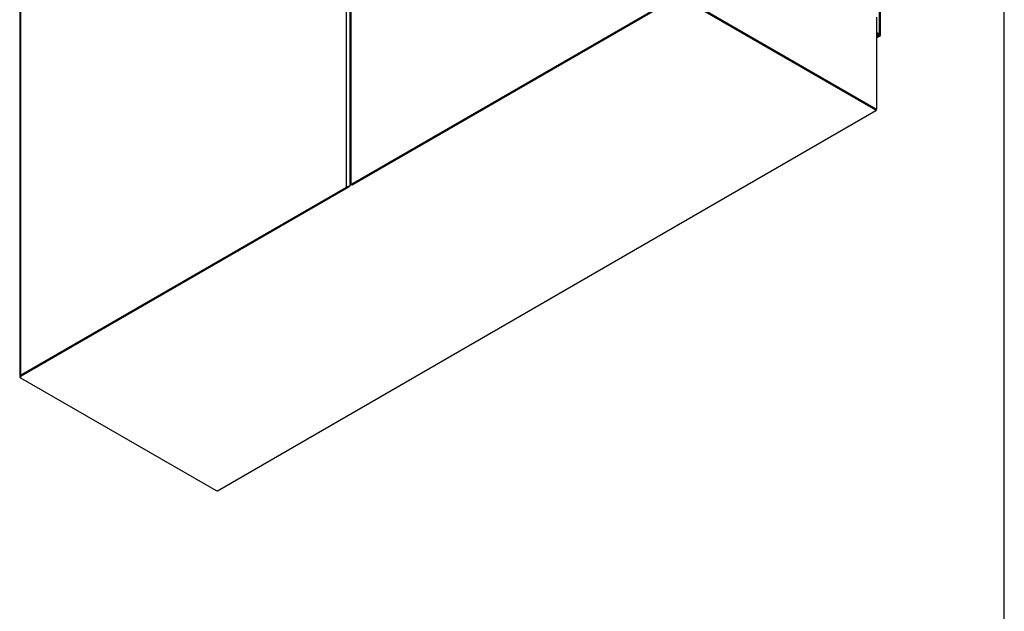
# Model space of a CAD drawing. Header units: inches. Extents: x 1 to 359, y -2 to 239.
# Tile 75 of 79: x 296 to 359, y 43 to 81. Entities that reach past the tile are written whole.
import ezdxf

# ---------------------------------------------------------------- set-up
doc = ezdxf.new("R2010")
doc.units = ezdxf.units.IN
doc.header["$MEASUREMENT"] = 0
for name, color, linetype in [('COM71195-7', 7, 'Continuous'), ('COM71299-2', 7, 'Continuous'), ('COM71300-2', 7, 'Continuous'), ('COM71301-2', 7, 'Continuous'), ('Default', 7, 'Continuous')]:
    doc.layers.add(name, color=color, linetype=linetype)

# ---------------------------------------------------------------- blocks, each defined once
blk = doc.blocks.new('SE7')
at = {"layer": 'COM71195-7', "color": 7, "linetype": 'Continuous'}
for p, q in [((351.2057141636, 79.8004260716), (351.2057141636, 130.7023273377)), ((351.2613638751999, 79.7228588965), (351.2613638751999, 130.6247601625)), ((351.0077242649, 79.914735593), (351.2057141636, 79.8004260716)), ((351.0077242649, 79.8371684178), (351.1385390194, 79.7616424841)), ((351.1384833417, 79.7615460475), (351.0077242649, 79.8370398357)), ((351.1384833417, 79.68397887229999), (351.0077242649, 79.7594726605)), ((351.0077242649, 79.6084850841), (351.1384833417, 79.68397887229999)), ((351.0077242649, 79.5442263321), (351.2334833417, 79.6745683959)), ((351.1385390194, 79.761578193), (351.1384833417, 79.7615460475)), ((351.2548341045, 79.6943709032), (351.1384833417, 79.7615460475)), ((351.1385390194, 79.7616424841), (351.1385390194, 79.761578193)), ((351.2548897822, 79.6944673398), (351.1385390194, 79.7616424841)), ((351.1385390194, 79.761578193), (351.2057141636, 79.7227946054))]:
    blk.add_line(p, q, dxfattribs=at)
for centre, major_axis, ratio, start_param, end_param in [((351.0713638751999, 79.7228588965), (-0.1900000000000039, 1.784435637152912e-15), 0.5773502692, 2.879793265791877, 3.926990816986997), ((351.0713638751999, 79.8003617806), (-0.09496063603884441, 0.05487100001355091), 0.0003590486, 2.355987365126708, 3.926783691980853), ((351.1384833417, 79.8391132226), (-0.09500000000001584, 0.1645448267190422), 0.5773502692, 2.356194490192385, 3.403392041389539), ((351.0713638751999, 79.8003617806), (-0.094999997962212, 0.05480282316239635), 0.0003590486, 2.356401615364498, 3.927197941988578), ((351.0713638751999, 79.8003617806), (0.1899999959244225, -0.1096056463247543), 0.0003590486, -0.7851910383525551, -0.2615922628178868), ((351.0713638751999, 79.8003617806), (0.1899212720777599, -0.1097420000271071), 0.0003590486, 0.2615922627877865, 0.7851910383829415)]:
    blk.add_ellipse(centre, major_axis=major_axis, ratio=ratio, start_param=start_param, end_param=end_param, dxfattribs=at)
at = {"layer": 'COM71299-2', "color": 7, "linetype": 'Continuous'}
for p, q in [((308.6338909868, 50.4370827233), (350.9683739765, 74.8789078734)), ((317.154579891, 70.0115574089), (295.9700679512, 57.7806737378)), ((295.9700679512, 57.7806737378), (295.9700679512, 57.70310656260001)), ((295.9700679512, 57.70310656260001), (308.5388909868, 50.4464931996))]:
    blk.add_line(p, q, dxfattribs=at)
for centre, major_axis, start_param, end_param in [((350.8733739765, 75.0434527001), (-0.09500000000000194, 0.1645448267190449), 3.141592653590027, 3.926990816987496), ((308.5388909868, 50.60162755), (-0.09500000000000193, 0.1645448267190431), 2.356194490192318, 3.141592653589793)]:
    blk.add_ellipse(centre, major_axis=major_axis, ratio=0.5773502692, start_param=start_param, end_param=end_param, dxfattribs=at)
at = {"layer": 'COM71300-2', "color": 7, "linetype": 'Continuous'}
for p, q in [((317.1488348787, 128.7240204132), (317.1488348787, 70.038328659)), ((317.2044845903, 128.8015875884), (317.2044845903, 70.1158958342)), ((317.2044845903, 70.1158958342), (338.1702006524, 82.2204576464)), ((317.2716597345, 70.0771122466), (338.2373757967, 82.1816740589)), ((338.3717260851, 82.1816740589), (350.9405491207, 74.9250606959)), ((338.4389012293, 82.2204576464), (351.0077242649, 74.96384428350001)), ((351.0077242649, 80.88344449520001), (351.0077242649, 74.96384428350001)), ((350.9405491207, 74.9250606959), (351.0077242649, 74.96384428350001))]:
    blk.add_line(p, q, dxfattribs=at)
blk.add_ellipse((317.3388348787, 70.038328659), major_axis=(0.1899999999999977, 1.070621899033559e-14), ratio=0.5773502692, start_param=2.356194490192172, end_param=3.141592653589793, dxfattribs=at)
at = {"layer": 'COM71301-2', "color": 7, "linetype": 'Continuous'}
for p, q in [((316.9357840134, 69.9628027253), (316.9357840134, 128.6444119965)), ((295.9700679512, 116.5398501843), (295.9700679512, 57.858240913)), ((295.9144182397, 116.4622830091), (295.9144182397, 57.7806737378)), ((295.9700679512, 57.858240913), (316.9357840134, 69.9628027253)), ((296.0372430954, 57.8194573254), (317.0029591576, 69.9240191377))]:
    blk.add_line(p, q, dxfattribs=at)
for centre, major_axis, start_param, end_param in [((317.0701343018, 69.8852355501), (0.1900000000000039, 3.568476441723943e-15), 1.3089969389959, 2.356194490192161), ((296.1044182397, 57.7806737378), (0.1899999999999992, 9.810226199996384e-15), 2.356194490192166, 3.92699081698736)]:
    blk.add_ellipse(centre, major_axis=major_axis, ratio=0.5773502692, start_param=start_param, end_param=end_param, dxfattribs=at)
blk = doc.blocks.new('BORDER')
at = {"layer": 'Default', "color": 7, "linetype": 'Continuous'}
blk.add_line((0, 0), (0, 27.86), dxfattribs=at)

msp = doc.modelspace()

# ---------------------------------------------------------------- block references
at = {"layer": 'Default', "color": 7, "xscale": 8.55, "yscale": 8.55, "zscale": 8.55}
msp.add_blockref('BORDER', (359.2228250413, 0.6696231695), dxfattribs=at)
at = {"layer": 'Default'}
msp.add_blockref('SE7', (0, 0), dxfattribs=at)

doc.saveas('drawing.dxf')
